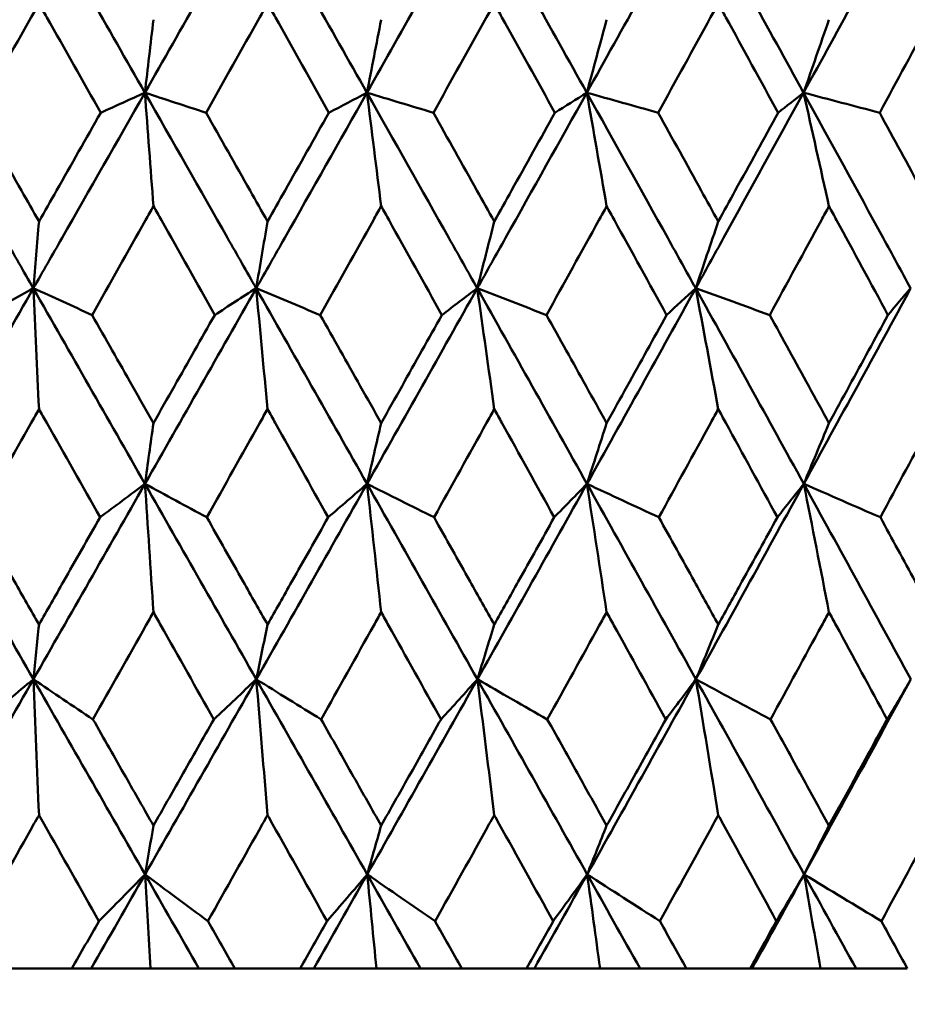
# Model space of a CAD drawing. Header units: millimetres. Extents: x 61 to 1929, y 482 to 2664.
# Tile 138 of 219: x 1017.72 to 1022.58, y 562.06 to 567.45. Entities that reach past the tile are written whole.
import ezdxf

# ---------------------------------------------------------------- set-up
doc = ezdxf.new("R2010")
doc.units = ezdxf.units.MM
doc.header["$LTSCALE"] = 10
doc.layers.add('Widoczne (ISO)', color=7, linetype='Continuous', lineweight=50)

msp = doc.modelspace()

# ---------------------------------------------------------------- linework, layer by layer
at = {"layer": 'Widoczne (ISO)'}
for p, q in [((1017.65, 562.2569), (1018.01, 562.2569)), ((1018.1154, 562.2569), (1018.01, 562.2569)), ((1018.4407, 562.2569), (1018.1154, 562.2569)), ((1018.7054, 562.2569), (1018.4407, 562.2569)), ((1018.9019, 562.2569), (1018.7054, 562.2569)), ((1018.9019, 562.2569), (1019.2597, 562.2569)), ((1019.3338, 562.2569), (1019.2597, 562.2569)), ((1019.6769, 562.2569), (1019.3338, 562.2569)), ((1019.9191, 562.2569), (1019.6769, 562.2569)), ((1020.1446, 562.2569), (1019.9191, 562.2569)), ((1020.1446, 562.2569), (1020.4988, 562.2569)), ((1020.5413, 562.2569), (1020.4988, 562.2569)), ((1020.9008, 562.2569), (1020.5413, 562.2569)), ((1021.1197, 562.2569), (1020.9008, 562.2569)), ((1021.3732, 562.2569), (1021.1197, 562.2569)), ((1021.3732, 562.2569), (1021.7225, 562.2569)), ((1021.7331, 562.2569), (1021.7225, 562.2569)), ((1022.1076, 562.2569), (1021.7331, 562.2569)), ((1022.3022, 562.2569), (1022.1076, 562.2569)), ((1022.5828, 562.2569), (1022.3022, 562.2569))]:
    msp.add_line(p, q, dxfattribs=at)
msp.add_circle((1016.5742, 532.2569), 50, dxfattribs=at)
for points in [[(1017.7987, 568.122), (1017.5948, 567.7653), (1017.3908, 567.4085), (1017.1868, 567.0518)], [(1017.7987, 568.122), (1018.0026, 567.7653), (1018.2063, 567.4085), (1018.4095, 567.0518)], [(1019.0183, 568.122), (1018.8157, 567.7653), (1018.6127, 567.4085), (1018.4095, 567.0518)], [(1019.0183, 568.122), (1019.2211, 567.7653), (1019.4234, 567.4085), (1019.625, 567.0518)], [(1020.2283, 568.122), (1020.0277, 567.7653), (1019.8266, 567.4085), (1019.625, 567.0518)], [(1020.2283, 568.122), (1020.4291, 567.7653), (1020.6292, 567.4085), (1020.8285, 567.0518)], [(1021.4239, 568.122), (1021.2261, 567.7653), (1021.0276, 567.4085), (1020.8285, 567.0518)], [(1021.4239, 568.122), (1021.6219, 567.7653), (1021.819, 567.4085), (1022.0152, 567.0518)], [(1022.6004, 568.122), (1022.4061, 567.7653), (1022.211, 567.4085), (1022.0152, 567.0518)], [(1018.4564, 567.4516), (1018.4408, 567.3181), (1018.4252, 567.1849), (1018.4095, 567.0518)], [(1019.7029, 567.4516), (1019.677, 567.3181), (1019.651, 567.1849), (1019.625, 567.0518)], [(1020.9371, 567.4516), (1020.9009, 567.3181), (1020.8647, 567.1849), (1020.8285, 567.0518)], [(1022.154, 567.4516), (1022.1078, 567.3181), (1022.0615, 567.1849), (1022.0152, 567.0518)], [(1018.4095, 567.0518), (1018.329, 567.0153), (1018.2484, 566.9788), (1018.1679, 566.9423)], [(1018.4564, 566.4306), (1018.4408, 566.6382), (1018.4252, 566.8453), (1018.4095, 567.0518)], [(1018.4095, 567.0518), (1018.5212, 567.0153), (1018.6328, 566.9788), (1018.7445, 566.9423)], [(1019.625, 567.0518), (1019.5556, 567.0153), (1019.4861, 566.9788), (1019.4165, 566.9423)], [(1019.7029, 566.4306), (1019.6771, 566.6382), (1019.6511, 566.8453), (1019.625, 567.0518)], [(1019.625, 567.0518), (1019.7462, 567.0153), (1019.8674, 566.9788), (1019.9886, 566.9423)], [(1020.8285, 567.0518), (1020.7703, 567.0153), (1020.7122, 566.9788), (1020.654, 566.9423)], [(1020.9371, 566.4306), (1020.901, 566.6382), (1020.8648, 566.8453), (1020.8285, 567.0518)], [(1020.8285, 567.0518), (1020.9587, 567.0153), (1021.089, 566.9788), (1021.2193, 566.9423)], [(1022.0152, 567.0518), (1021.9686, 567.0153), (1021.922, 566.9788), (1021.8754, 566.9423)], [(1022.154, 566.4306), (1022.1079, 566.6382), (1022.0616, 566.8453), (1022.0152, 567.0518)], [(1022.0152, 567.0518), (1022.154, 567.0153), (1022.2928, 566.9788), (1022.4316, 566.9423)], [(1017.83, 566.3468), (1017.8197, 566.2247), (1017.8093, 566.1027), (1017.7989, 565.981)], [(1019.0809, 566.3468), (1019.0602, 566.2247), (1019.0395, 566.1027), (1019.0187, 565.981)], [(1020.3219, 566.3468), (1020.2909, 566.2247), (1020.2599, 566.1027), (1020.2289, 565.981)], [(1021.548, 566.3468), (1021.5069, 566.2247), (1021.4658, 566.1027), (1021.4246, 565.981)], [(1017.7989, 565.981), (1017.5952, 565.6241), (1017.3911, 565.2672), (1017.1869, 564.9102)], [(1017.7989, 565.981), (1017.7123, 565.9323), (1017.6258, 565.8835), (1017.5392, 565.8348)], [(1017.83, 565.3196), (1017.8197, 565.5406), (1017.8093, 565.7611), (1017.7989, 565.981)], [(1017.7989, 565.981), (1017.9061, 565.9323), (1018.0133, 565.8835), (1018.1206, 565.8348)], [(1017.7989, 565.981), (1018.0027, 565.6241), (1018.2064, 565.2672), (1018.4099, 564.9102)], [(1019.0187, 565.981), (1018.8162, 565.6241), (1018.6133, 565.2672), (1018.4099, 564.9102)], [(1019.0187, 565.981), (1018.943, 565.9323), (1018.8674, 565.8835), (1018.7916, 565.8348)], [(1019.0809, 565.3196), (1019.0603, 565.5406), (1019.0395, 565.7611), (1019.0187, 565.981)], [(1019.0187, 565.981), (1019.1357, 565.9323), (1019.2526, 565.8835), (1019.3696, 565.8348)], [(1019.0187, 565.981), (1019.2213, 565.6241), (1019.4237, 565.2672), (1019.6256, 564.9102)], [(1020.2289, 565.981), (1020.0284, 565.6241), (1019.8273, 565.2672), (1019.6256, 564.9102)], [(1020.2289, 565.981), (1020.1644, 565.9323), (1020.0999, 565.8835), (1020.0353, 565.8348)], [(1020.3219, 565.3196), (1020.291, 565.5406), (1020.26, 565.7611), (1020.2289, 565.981)], [(1020.2289, 565.981), (1020.3551, 565.9323), (1020.4813, 565.8835), (1020.6076, 565.8348)], [(1020.2289, 565.981), (1020.4296, 565.6241), (1020.6297, 565.2672), (1020.8293, 564.9102)], [(1021.4246, 565.981), (1021.227, 565.6241), (1021.0286, 565.2672), (1020.8293, 564.9102)], [(1021.4246, 565.981), (1021.3716, 565.9323), (1021.3185, 565.8835), (1021.2654, 565.8348)], [(1021.548, 565.3196), (1021.5071, 565.5406), (1021.466, 565.7611), (1021.4246, 565.981)], [(1021.4246, 565.981), (1021.5596, 565.9323), (1021.6946, 565.8835), (1021.8296, 565.8348)], [(1021.4246, 565.981), (1021.6226, 565.6241), (1021.8198, 565.2672), (1022.0162, 564.9102)], [(1022.6012, 565.981), (1022.4073, 565.6241), (1022.2122, 565.2672), (1022.0162, 564.9102)], [(1022.6012, 565.981), (1022.5598, 565.9323), (1022.5184, 565.8835), (1022.4769, 565.8348)], [(1018.4564, 565.2426), (1018.4409, 565.1317), (1018.4254, 565.0209), (1018.4099, 564.9102)], [(1019.7029, 565.2426), (1019.6772, 565.1317), (1019.6514, 565.0209), (1019.6256, 564.9102)], [(1020.9371, 565.2426), (1020.9012, 565.1317), (1020.8653, 565.0209), (1020.8293, 564.9102)], [(1022.154, 565.2426), (1022.1081, 565.1317), (1022.0622, 565.0209), (1022.0162, 564.9102)], [(1017.1869, 564.9102), (1017.391, 564.5536), (1017.5951, 564.1969), (1017.7992, 563.8404)], [(1018.4099, 564.9102), (1018.2067, 564.5536), (1018.0031, 564.1969), (1017.7992, 563.8404)], [(1018.4099, 564.9102), (1018.328, 564.8493), (1018.246, 564.7883), (1018.164, 564.7273)], [(1018.4564, 564.2082), (1018.441, 564.4428), (1018.4255, 564.6768), (1018.4099, 564.9102)], [(1018.4099, 564.9102), (1018.5227, 564.8493), (1018.6355, 564.7883), (1018.7484, 564.7273)], [(1018.4099, 564.9102), (1018.6132, 564.5536), (1018.8164, 564.1969), (1019.0193, 563.8404)], [(1019.6256, 564.9102), (1019.4241, 564.5536), (1019.222, 564.1969), (1019.0193, 563.8404)], [(1019.6256, 564.9102), (1019.5547, 564.8493), (1019.4837, 564.7883), (1019.4127, 564.7273)], [(1019.7029, 564.2082), (1019.6773, 564.4428), (1019.6515, 564.6768), (1019.6256, 564.9102)], [(1019.6256, 564.9102), (1019.7479, 564.8493), (1019.8701, 564.7883), (1019.9924, 564.7273)], [(1019.6256, 564.9102), (1019.8274, 564.5536), (1020.0288, 564.1969), (1020.2298, 563.8404)], [(1020.8293, 564.9102), (1020.6302, 564.5536), (1020.4304, 564.1969), (1020.2298, 563.8404)], [(1020.8293, 564.9102), (1020.7697, 564.8493), (1020.71, 564.7883), (1020.6502, 564.7273)], [(1020.9371, 564.2082), (1020.9014, 564.4428), (1020.8654, 564.6768), (1020.8293, 564.9102)], [(1020.8293, 564.9102), (1020.9605, 564.8493), (1021.0918, 564.7883), (1021.223, 564.7273)], [(1020.8293, 564.9102), (1021.0288, 564.5536), (1021.2276, 564.1969), (1021.4258, 563.8404)], [(1022.0162, 564.9102), (1021.8204, 564.5536), (1021.6236, 564.1969), (1021.4258, 563.8404)], [(1022.0162, 564.9102), (1021.9681, 564.8493), (1021.9199, 564.7883), (1021.8716, 564.7273)], [(1022.154, 564.2082), (1022.1084, 564.4428), (1022.0624, 564.6768), (1022.0162, 564.9102)], [(1022.0162, 564.9102), (1022.1559, 564.8493), (1022.2956, 564.7883), (1022.4353, 564.7273)], [(1022.0162, 564.9102), (1022.2125, 564.5536), (1022.408, 564.1969), (1022.6027, 563.8404)], [(1017.83, 564.1399), (1017.8198, 564.0399), (1017.8095, 563.9401), (1017.7992, 563.8404)], [(1019.0809, 564.1399), (1019.0604, 564.0399), (1019.0398, 563.9401), (1019.0193, 563.8404)], [(1020.3219, 564.1399), (1020.2912, 564.0399), (1020.2605, 563.9401), (1020.2298, 563.8404)], [(1021.548, 564.1399), (1021.5073, 564.0399), (1021.4666, 563.9401), (1021.4258, 563.8404)], [(1017.7992, 563.8404), (1017.5955, 563.4842), (1017.3914, 563.1282), (1017.1871, 562.7723)], [(1017.7992, 563.8404), (1017.7109, 563.7672), (1017.6227, 563.694), (1017.5343, 563.6208)], [(1017.7992, 563.8404), (1017.9079, 563.7672), (1018.0167, 563.694), (1018.1255, 563.6208)], [(1017.7992, 563.8404), (1018.003, 563.4842), (1018.2068, 563.1282), (1018.4104, 562.7723)], [(1017.83, 563.0972), (1017.8198, 563.3456), (1017.8095, 563.5933), (1017.7992, 563.8404)], [(1019.0193, 563.8404), (1018.8169, 563.4842), (1018.6139, 563.1282), (1018.4104, 562.7723)], [(1019.0193, 563.8404), (1018.9419, 563.7672), (1018.8643, 563.694), (1018.7868, 563.6208)], [(1019.0193, 563.8404), (1019.1376, 563.7672), (1019.256, 563.694), (1019.3745, 563.6208)], [(1019.0193, 563.8404), (1019.222, 563.4842), (1019.4244, 563.1282), (1019.6265, 562.7723)], [(1019.0809, 563.0972), (1019.0605, 563.3456), (1019.04, 563.5933), (1019.0193, 563.8404)], [(1020.2298, 563.8404), (1020.0294, 563.4842), (1019.8283, 563.1282), (1019.6265, 562.7723)], [(1020.2298, 563.8404), (1020.1634, 563.7672), (1020.097, 563.694), (1020.0305, 563.6208)], [(1020.2298, 563.8404), (1020.3573, 563.7672), (1020.4848, 563.694), (1020.6124, 563.6208)], [(1020.2298, 563.8404), (1020.4305, 563.4842), (1020.6308, 563.1282), (1020.8306, 562.7723)], [(1020.3219, 563.0972), (1020.2913, 563.3456), (1020.2607, 563.5933), (1020.2298, 563.8404)], [(1021.4258, 563.8404), (1021.2283, 563.4842), (1021.0299, 563.1282), (1020.8306, 562.7723)], [(1021.4258, 563.8404), (1021.3708, 563.7672), (1021.3157, 563.694), (1021.2606, 563.6208)], [(1021.4258, 563.8404), (1021.562, 563.7672), (1021.6981, 563.694), (1021.8344, 563.6208)], [(1021.4258, 563.8404), (1021.6238, 563.4842), (1021.8212, 563.1282), (1022.0178, 562.7723)], [(1021.548, 563.0972), (1021.5075, 563.3456), (1021.4668, 563.5933), (1021.4258, 563.8404)], [(1022.6027, 563.8404), (1022.4088, 563.4842), (1022.2139, 563.1282), (1022.0178, 562.7723)], [(1022.6027, 563.8404), (1022.5593, 563.7672), (1022.5158, 563.694), (1022.4722, 563.6208)], [(1018.4564, 563.0395), (1018.4411, 562.9503), (1018.4258, 562.8613), (1018.4104, 562.7723)], [(1019.7029, 563.0395), (1019.6775, 562.9503), (1019.652, 562.8613), (1019.6265, 562.7723)], [(1020.9371, 563.0395), (1020.9016, 562.9503), (1020.8661, 562.8613), (1020.8306, 562.7723)], [(1022.154, 563.0395), (1022.1087, 562.9503), (1022.0633, 562.8613), (1022.0178, 562.7723)], [(1018.4104, 562.7723), (1018.3122, 562.6005), (1018.2138, 562.4286), (1018.1154, 562.2569)], [(1018.4104, 562.7723), (1018.3264, 562.687), (1018.2423, 562.6016), (1018.1581, 562.5162)], [(1018.4407, 562.2569), (1018.4307, 562.429), (1018.4206, 562.6008), (1018.4104, 562.7723)], [(1018.4104, 562.7723), (1018.525, 562.687), (1018.6396, 562.6016), (1018.7543, 562.5162)], [(1018.4104, 562.7723), (1018.5088, 562.6005), (1018.6071, 562.4286), (1018.7054, 562.2569)], [(1019.6265, 562.7723), (1019.5291, 562.6005), (1019.4315, 562.4286), (1019.3338, 562.2569)], [(1019.6265, 562.7723), (1019.5534, 562.687), (1019.4801, 562.6016), (1019.4068, 562.5162)], [(1019.6769, 562.2569), (1019.6602, 562.429), (1019.6434, 562.6008), (1019.6265, 562.7723)], [(1019.6265, 562.7723), (1019.7504, 562.687), (1019.8743, 562.6016), (1019.9983, 562.5162)], [(1019.6265, 562.7723), (1019.7241, 562.6005), (1019.8217, 562.4286), (1019.9191, 562.2569)], [(1020.8306, 562.7723), (1020.7343, 562.6005), (1020.6379, 562.4286), (1020.5413, 562.2569)], [(1020.8306, 562.7723), (1020.7686, 562.687), (1020.7065, 562.6016), (1020.6444, 562.5162)], [(1020.9008, 562.2569), (1020.8775, 562.429), (1020.8541, 562.6008), (1020.8306, 562.7723)], [(1020.8306, 562.7723), (1020.9633, 562.687), (1021.096, 562.6016), (1021.2288, 562.5162)], [(1020.8306, 562.7723), (1020.9271, 562.6005), (1021.0234, 562.4286), (1021.1197, 562.2569)], [(1022.0178, 562.7723), (1021.9232, 562.6005), (1021.8282, 562.4286), (1021.7331, 562.2569)], [(1022.0178, 562.7723), (1021.9673, 562.687), (1021.9166, 562.6016), (1021.8659, 562.5162)], [(1022.1076, 562.2569), (1022.0778, 562.429), (1022.0479, 562.6008), (1022.0178, 562.7723)], [(1022.0178, 562.7723), (1022.1588, 562.687), (1022.2999, 562.6016), (1022.441, 562.5162)], [(1022.0178, 562.7723), (1022.1128, 562.6005), (1022.2076, 562.4286), (1022.3022, 562.2569)]]:
    msp.add_open_spline(points, degree=3, dxfattribs=at)
for points, knots in [([(1017.83, 567.5403), (1017.8157, 567.5151), (1017.8014, 567.4898), (1017.6887, 567.2905), (1017.5903, 567.1164), (1017.4918, 566.9423)], [0.06686277, 0.06686277, 0.06686277, 0.06686277, 0.07557848, 0.07557848, 0.13558897, 0.13558897, 0.13558897, 0.13558897]), ([(1018.1679, 566.9423), (1018.0697, 567.1164), (1017.9714, 567.2904), (1017.8587, 567.4897), (1017.8444, 567.515), (1017.83, 567.5403)], [0.01556037, 0.01556037, 0.01556037, 0.01556037, 0.07555527, 0.07555527, 0.08428623, 0.08428623, 0.08428623, 0.08428623]), ([(1019.0809, 567.5403), (1019.0667, 567.5151), (1019.0525, 567.4898), (1018.9404, 567.2905), (1018.8425, 567.1164), (1018.7445, 566.9423)], [0.06686277, 0.06686277, 0.06686277, 0.06686277, 0.07557848, 0.07557848, 0.13558897, 0.13558897, 0.13558897, 0.13558897]), ([(1019.4165, 566.9423), (1019.319, 567.1164), (1019.2214, 567.2904), (1019.1094, 567.4897), (1019.0951, 567.515), (1019.0809, 567.5403)], [0.01556037, 0.01556037, 0.01556037, 0.01556037, 0.07555527, 0.07555527, 0.08428623, 0.08428623, 0.08428623, 0.08428623]), ([(1020.3219, 567.5403), (1020.3078, 567.5151), (1020.2937, 567.4898), (1020.1827, 567.2905), (1020.0857, 567.1164), (1019.9886, 566.9423)], [0.06686277, 0.06686277, 0.06686277, 0.06686277, 0.07557848, 0.07557848, 0.13558897, 0.13558897, 0.13558897, 0.13558897]), ([(1020.654, 566.9423), (1020.5575, 567.1164), (1020.4609, 567.2904), (1020.35, 567.4897), (1020.3359, 567.515), (1020.3219, 567.5403)], [0.01556037, 0.01556037, 0.01556037, 0.01556037, 0.07555527, 0.07555527, 0.08428623, 0.08428623, 0.08428623, 0.08428623]), ([(1021.548, 567.5403), (1021.5342, 567.5151), (1021.5203, 567.4898), (1021.4108, 567.2905), (1021.3151, 567.1164), (1021.2193, 566.9423)], [0.06686277, 0.06686277, 0.06686277, 0.06686277, 0.07557848, 0.07557848, 0.13558897, 0.13558897, 0.13558897, 0.13558897]), ([(1021.8754, 566.9423), (1021.7804, 567.1164), (1021.6851, 567.2904), (1021.5758, 567.4897), (1021.5619, 567.515), (1021.548, 567.5403)], [0.01556037, 0.01556037, 0.01556037, 0.01556037, 0.07555527, 0.07555527, 0.08428623, 0.08428623, 0.08428623, 0.08428623]), ([(1022.7546, 567.5403), (1022.7409, 567.5151), (1022.7273, 567.4898), (1022.6198, 567.2905), (1022.5258, 567.1164), (1022.4316, 566.9423)], [0.06686277, 0.06686277, 0.06686277, 0.06686277, 0.07557848, 0.07557848, 0.13558897, 0.13558897, 0.13558897, 0.13558897]), ([(1017.1868, 567.0518), (1017.3384, 566.7868), (1017.4899, 566.5218), (1017.6938, 566.1649), (1017.7464, 566.073), (1017.7989, 565.981)], [0.3692784, 0.3692784, 0.3692784, 0.3692784, 0.4608442, 0.4608442, 0.492629, 0.492629, 0.492629, 0.492629]), ([(1018.4095, 567.0518), (1018.2586, 566.7868), (1018.1075, 566.5218), (1017.9039, 566.1649), (1017.8514, 566.073), (1017.7989, 565.981)], [0.3692784, 0.3692784, 0.3692784, 0.3692784, 0.4608442, 0.4608442, 0.492629, 0.492629, 0.492629, 0.492629]), ([(1018.4095, 567.0518), (1018.5606, 566.7868), (1018.7114, 566.5218), (1018.9142, 566.1649), (1018.9665, 566.073), (1019.0187, 565.981)], [0.3692784, 0.3692784, 0.3692784, 0.3692784, 0.4608442, 0.4608442, 0.492629, 0.492629, 0.492629, 0.492629]), ([(1019.625, 567.0518), (1019.4753, 566.7868), (1019.3253, 566.5218), (1019.1231, 566.1649), (1019.0709, 566.073), (1019.0187, 565.981)], [0.3692784, 0.3692784, 0.3692784, 0.3692784, 0.4608442, 0.4608442, 0.492629, 0.492629, 0.492629, 0.492629]), ([(1019.625, 567.0518), (1019.7749, 566.7868), (1019.9244, 566.5218), (1020.1254, 566.1649), (1020.1772, 566.073), (1020.2289, 565.981)], [0.3692784, 0.3692784, 0.3692784, 0.3692784, 0.4608442, 0.4608442, 0.492629, 0.492629, 0.492629, 0.492629]), ([(1020.8285, 567.0518), (1020.6806, 566.7868), (1020.5323, 566.5218), (1020.3322, 566.1649), (1020.2805, 566.073), (1020.2289, 565.981)], [0.3692784, 0.3692784, 0.3692784, 0.3692784, 0.4608442, 0.4608442, 0.492629, 0.492629, 0.492629, 0.492629]), ([(1020.8285, 567.0518), (1020.9766, 566.7868), (1021.1242, 566.5218), (1021.3226, 566.1649), (1021.3736, 566.073), (1021.4246, 565.981)], [0.3692784, 0.3692784, 0.3692784, 0.3692784, 0.4608442, 0.4608442, 0.492629, 0.492629, 0.492629, 0.492629]), ([(1022.0152, 567.0518), (1021.8696, 566.7868), (1021.7236, 566.5218), (1021.5264, 566.1649), (1021.4756, 566.073), (1021.4246, 565.981)], [0.3692784, 0.3692784, 0.3692784, 0.3692784, 0.4608442, 0.4608442, 0.492629, 0.492629, 0.492629, 0.492629]), ([(1022.0152, 567.0518), (1022.1609, 566.7868), (1022.3061, 566.5218), (1022.501, 566.1649), (1022.5511, 566.073), (1022.6012, 565.981)], [0.3692784, 0.3692784, 0.3692784, 0.3692784, 0.4608442, 0.4608442, 0.492629, 0.492629, 0.492629, 0.492629]), ([(1017.4918, 566.9423), (1017.5725, 566.8004), (1017.6531, 566.6584), (1017.7659, 566.4599), (1017.7979, 566.4033), (1017.83, 566.3468)], [0.01259731, 0.01259731, 0.01259731, 0.01259731, 0.06159863, 0.06159863, 0.08110666, 0.08110666, 0.08110666, 0.08110666]), ([(1017.83, 566.3468), (1017.8621, 566.4033), (1017.8942, 566.4598), (1018.0068, 566.6583), (1018.0874, 566.8003), (1018.1679, 566.9423)], [0.04208868, 0.04208868, 0.04208868, 0.04208868, 0.06158988, 0.06158988, 0.11059803, 0.11059803, 0.11059803, 0.11059803]), ([(1018.7445, 566.9423), (1018.8248, 566.8004), (1018.905, 566.6584), (1019.0171, 566.4599), (1019.049, 566.4033), (1019.0809, 566.3468)], [0.01259731, 0.01259731, 0.01259731, 0.01259731, 0.06159863, 0.06159863, 0.08110666, 0.08110666, 0.08110666, 0.08110666]), ([(1019.0809, 566.3468), (1019.1128, 566.4033), (1019.1447, 566.4598), (1019.2566, 566.6583), (1019.3366, 566.8003), (1019.4165, 566.9423)], [0.04208868, 0.04208868, 0.04208868, 0.04208868, 0.06158988, 0.06158988, 0.11059803, 0.11059803, 0.11059803, 0.11059803]), ([(1019.9886, 566.9423), (1020.0682, 566.8004), (1020.1477, 566.6584), (1020.2587, 566.4599), (1020.2903, 566.4033), (1020.3219, 566.3468)], [0.01259731, 0.01259731, 0.01259731, 0.01259731, 0.06159863, 0.06159863, 0.08110666, 0.08110666, 0.08110666, 0.08110666]), ([(1020.3219, 566.3468), (1020.3534, 566.4033), (1020.385, 566.4598), (1020.4958, 566.6583), (1020.5749, 566.8003), (1020.654, 566.9423)], [0.04208868, 0.04208868, 0.04208868, 0.04208868, 0.06158988, 0.06158988, 0.11059803, 0.11059803, 0.11059803, 0.11059803]), ([(1021.2193, 566.9423), (1021.2978, 566.8004), (1021.3762, 566.6584), (1021.4857, 566.4599), (1021.5169, 566.4033), (1021.548, 566.3468)], [0.01259731, 0.01259731, 0.01259731, 0.01259731, 0.06159863, 0.06159863, 0.08110666, 0.08110666, 0.08110666, 0.08110666]), ([(1021.548, 566.3468), (1021.5792, 566.4033), (1021.6103, 566.4598), (1021.7195, 566.6583), (1021.7975, 566.8003), (1021.8754, 566.9423)], [0.04208868, 0.04208868, 0.04208868, 0.04208868, 0.06158988, 0.06158988, 0.11059803, 0.11059803, 0.11059803, 0.11059803]), ([(1022.4316, 566.9423), (1022.5088, 566.8004), (1022.5858, 566.6584), (1022.6934, 566.4599), (1022.724, 566.4033), (1022.7546, 566.3468)], [0.01259731, 0.01259731, 0.01259731, 0.01259731, 0.06159863, 0.06159863, 0.08110666, 0.08110666, 0.08110666, 0.08110666]), ([(1018.4564, 566.4306), (1018.442, 566.4051), (1018.4276, 566.3795), (1018.3157, 566.1809), (1018.2182, 566.0079), (1018.1206, 565.8348)], [0.07138254, 0.07138254, 0.07138254, 0.07138254, 0.08018544, 0.08018544, 0.13983561, 0.13983561, 0.13983561, 0.13983561]), ([(1018.7916, 565.8348), (1018.6944, 566.0078), (1018.5971, 566.1808), (1018.4852, 566.3794), (1018.4708, 566.405), (1018.4564, 566.4306)], [0.02053386, 0.02053386, 0.02053386, 0.02053386, 0.08016461, 0.08016461, 0.08898694, 0.08898694, 0.08898694, 0.08898694]), ([(1019.7029, 566.4306), (1019.6886, 566.4051), (1019.6744, 566.3795), (1019.5634, 566.1809), (1019.4665, 566.0079), (1019.3696, 565.8348)], [0.07138254, 0.07138254, 0.07138254, 0.07138254, 0.08018544, 0.08018544, 0.13983561, 0.13983561, 0.13983561, 0.13983561]), ([(1020.0353, 565.8348), (1019.939, 566.0078), (1019.8425, 566.1808), (1019.7315, 566.3794), (1019.7172, 566.405), (1019.7029, 566.4306)], [0.02053386, 0.02053386, 0.02053386, 0.02053386, 0.08016461, 0.08016461, 0.08898694, 0.08898694, 0.08898694, 0.08898694]), ([(1020.9371, 566.4306), (1020.923, 566.4051), (1020.9089, 566.3795), (1020.7992, 566.1809), (1020.7034, 566.0079), (1020.6076, 565.8348)], [0.07138254, 0.07138254, 0.07138254, 0.07138254, 0.08018544, 0.08018544, 0.13983561, 0.13983561, 0.13983561, 0.13983561]), ([(1021.2654, 565.8348), (1021.1703, 566.0078), (1021.075, 566.1808), (1020.9654, 566.3794), (1020.9512, 566.405), (1020.9371, 566.4306)], [0.02053386, 0.02053386, 0.02053386, 0.02053386, 0.08016461, 0.08016461, 0.08898694, 0.08898694, 0.08898694, 0.08898694]), ([(1022.154, 566.4306), (1022.1402, 566.4051), (1022.1263, 566.3795), (1022.0183, 566.1809), (1021.9241, 566.0079), (1021.8296, 565.8348)], [0.07138254, 0.07138254, 0.07138254, 0.07138254, 0.08018544, 0.08018544, 0.13983561, 0.13983561, 0.13983561, 0.13983561]), ([(1022.4769, 565.8348), (1022.3834, 566.0078), (1022.2897, 566.1808), (1022.1819, 566.3794), (1022.168, 566.405), (1022.154, 566.4306)], [0.02053386, 0.02053386, 0.02053386, 0.02053386, 0.08016461, 0.08016461, 0.08898694, 0.08898694, 0.08898694, 0.08898694]), ([(1018.1206, 565.8348), (1018.1942, 565.7051), (1018.2678, 565.5754), (1018.3797, 565.378), (1018.418, 565.3103), (1018.4564, 565.2426)], [0.01681985, 0.01681985, 0.01681985, 0.01681985, 0.06159108, 0.06159108, 0.08495433, 0.08495433, 0.08495433, 0.08495433]), ([(1018.4564, 565.2426), (1018.4947, 565.3103), (1018.5331, 565.378), (1018.6449, 565.5753), (1018.7183, 565.7051), (1018.7916, 565.8348)], [0.03825175, 0.03825175, 0.03825175, 0.03825175, 0.06160817, 0.06160817, 0.10638617, 0.10638617, 0.10638617, 0.10638617]), ([(1019.3696, 565.8348), (1019.4427, 565.7051), (1019.5157, 565.5754), (1019.6268, 565.378), (1019.6649, 565.3103), (1019.7029, 565.2426)], [0.01681985, 0.01681985, 0.01681985, 0.01681985, 0.06159108, 0.06159108, 0.08495433, 0.08495433, 0.08495433, 0.08495433]), ([(1019.7029, 565.2426), (1019.741, 565.3103), (1019.779, 565.378), (1019.8898, 565.5753), (1019.9626, 565.7051), (1020.0353, 565.8348)], [0.03825175, 0.03825175, 0.03825175, 0.03825175, 0.06160817, 0.06160817, 0.10638617, 0.10638617, 0.10638617, 0.10638617]), ([(1020.6076, 565.8348), (1020.6799, 565.7051), (1020.7521, 565.5754), (1020.8619, 565.378), (1020.8995, 565.3103), (1020.9371, 565.2426)], [0.01681985, 0.01681985, 0.01681985, 0.01681985, 0.06159108, 0.06159108, 0.08495433, 0.08495433, 0.08495433, 0.08495433]), ([(1020.9371, 565.2426), (1020.9747, 565.3103), (1021.0122, 565.378), (1021.1217, 565.5753), (1021.1936, 565.7051), (1021.2654, 565.8348)], [0.03825175, 0.03825175, 0.03825175, 0.03825175, 0.06160817, 0.06160817, 0.10638617, 0.10638617, 0.10638617, 0.10638617]), ([(1021.8296, 565.8348), (1021.9008, 565.7051), (1021.972, 565.5754), (1022.08, 565.378), (1022.117, 565.3103), (1022.154, 565.2426)], [0.01681985, 0.01681985, 0.01681985, 0.01681985, 0.06159108, 0.06159108, 0.08495433, 0.08495433, 0.08495433, 0.08495433]), ([(1022.154, 565.2426), (1022.191, 565.3103), (1022.228, 565.378), (1022.3357, 565.5753), (1022.4064, 565.7051), (1022.4769, 565.8348)], [0.03825175, 0.03825175, 0.03825175, 0.03825175, 0.06160817, 0.06160817, 0.10638617, 0.10638617, 0.10638617, 0.10638617]), ([(1017.83, 565.3196), (1017.8158, 565.2945), (1017.8016, 565.2693), (1017.6902, 565.0719), (1017.593, 564.8996), (1017.4957, 564.7273)], [0.07597559, 0.07597559, 0.07597559, 0.07597559, 0.08464777, 0.08464777, 0.14401425, 0.14401425, 0.14401425, 0.14401425]), ([(1018.164, 564.7273), (1018.067, 564.8995), (1017.9699, 565.0717), (1017.8585, 565.2692), (1017.8443, 565.2944), (1017.83, 565.3196)], [0.02530969, 0.02530969, 0.02530969, 0.02530969, 0.08465152, 0.08465152, 0.09334823, 0.09334823, 0.09334823, 0.09334823]), ([(1019.0809, 565.3196), (1019.0668, 565.2945), (1019.0527, 565.2693), (1018.9419, 565.0719), (1018.8452, 564.8996), (1018.7484, 564.7273)], [0.07597559, 0.07597559, 0.07597559, 0.07597559, 0.08464777, 0.08464777, 0.14401425, 0.14401425, 0.14401425, 0.14401425]), ([(1019.4127, 564.7273), (1019.3164, 564.8995), (1019.2199, 565.0717), (1019.1092, 565.2692), (1019.095, 565.2944), (1019.0809, 565.3196)], [0.02530969, 0.02530969, 0.02530969, 0.02530969, 0.08465152, 0.08465152, 0.09334823, 0.09334823, 0.09334823, 0.09334823]), ([(1020.3219, 565.3196), (1020.3079, 565.2945), (1020.2939, 565.2693), (1020.1842, 565.0719), (1020.0884, 564.8996), (1019.9924, 564.7273)], [0.07597559, 0.07597559, 0.07597559, 0.07597559, 0.08464777, 0.08464777, 0.14401425, 0.14401425, 0.14401425, 0.14401425]), ([(1020.6502, 564.7273), (1020.5549, 564.8995), (1020.4595, 565.0717), (1020.3499, 565.2692), (1020.3359, 565.2944), (1020.3219, 565.3196)], [0.02530969, 0.02530969, 0.02530969, 0.02530969, 0.08465152, 0.08465152, 0.09334823, 0.09334823, 0.09334823, 0.09334823]), ([(1021.548, 565.3196), (1021.5342, 565.2945), (1021.5205, 565.2693), (1021.4123, 565.0719), (1021.3177, 564.8996), (1021.223, 564.7273)], [0.07597559, 0.07597559, 0.07597559, 0.07597559, 0.08464777, 0.08464777, 0.14401425, 0.14401425, 0.14401425, 0.14401425]), ([(1021.8716, 564.7273), (1021.7778, 564.8995), (1021.6837, 565.0717), (1021.5757, 565.2692), (1021.5618, 565.2944), (1021.548, 565.3196)], [0.02530969, 0.02530969, 0.02530969, 0.02530969, 0.08465152, 0.08465152, 0.09334823, 0.09334823, 0.09334823, 0.09334823]), ([(1022.7546, 565.3196), (1022.741, 565.2945), (1022.7275, 565.2693), (1022.6213, 565.0719), (1022.5284, 564.8996), (1022.4353, 564.7273)], [0.07597559, 0.07597559, 0.07597559, 0.07597559, 0.08464777, 0.08464777, 0.14401425, 0.14401425, 0.14401425, 0.14401425]), ([(1017.4957, 564.7273), (1017.5625, 564.61), (1017.6293, 564.4926), (1017.7407, 564.2968), (1017.7854, 564.2184), (1017.83, 564.1399)], [0.02104899, 0.02104899, 0.02104899, 0.02104899, 0.0615671, 0.0615671, 0.08866561, 0.08866561, 0.08866561, 0.08866561]), ([(1017.83, 564.1399), (1017.8747, 564.2183), (1017.9193, 564.2968), (1018.0307, 564.4926), (1018.0974, 564.61), (1018.164, 564.7273)], [0.03448054, 0.03448054, 0.03448054, 0.03448054, 0.06157222, 0.06157222, 0.10209717, 0.10209717, 0.10209717, 0.10209717]), ([(1018.7484, 564.7273), (1018.8148, 564.61), (1018.8813, 564.4926), (1018.9921, 564.2968), (1019.0365, 564.2184), (1019.0809, 564.1399)], [0.02104899, 0.02104899, 0.02104899, 0.02104899, 0.0615671, 0.0615671, 0.08866561, 0.08866561, 0.08866561, 0.08866561]), ([(1019.0809, 564.1399), (1019.1253, 564.2183), (1019.1696, 564.2968), (1019.2803, 564.4926), (1019.3465, 564.61), (1019.4127, 564.7273)], [0.03448054, 0.03448054, 0.03448054, 0.03448054, 0.06157222, 0.06157222, 0.10209717, 0.10209717, 0.10209717, 0.10209717]), ([(1019.9924, 564.7273), (1020.0583, 564.61), (1020.1241, 564.4926), (1020.2339, 564.2968), (1020.2779, 564.2184), (1020.3219, 564.1399)], [0.02104899, 0.02104899, 0.02104899, 0.02104899, 0.0615671, 0.0615671, 0.08866561, 0.08866561, 0.08866561, 0.08866561]), ([(1020.3219, 564.1399), (1020.3658, 564.2183), (1020.4097, 564.2968), (1020.5192, 564.4926), (1020.5848, 564.61), (1020.6502, 564.7273)], [0.03448054, 0.03448054, 0.03448054, 0.03448054, 0.06157222, 0.06157222, 0.10209717, 0.10209717, 0.10209717, 0.10209717]), ([(1021.223, 564.7273), (1021.288, 564.61), (1021.353, 564.4926), (1021.4613, 564.2968), (1021.5047, 564.2184), (1021.548, 564.1399)], [0.02104899, 0.02104899, 0.02104899, 0.02104899, 0.0615671, 0.0615671, 0.08866561, 0.08866561, 0.08866561, 0.08866561]), ([(1021.548, 564.1399), (1021.5914, 564.2183), (1021.6346, 564.2968), (1021.7426, 564.4926), (1021.8072, 564.61), (1021.8716, 564.7273)], [0.03448054, 0.03448054, 0.03448054, 0.03448054, 0.06157222, 0.06157222, 0.10209717, 0.10209717, 0.10209717, 0.10209717]), ([(1022.4353, 564.7273), (1022.4992, 564.61), (1022.563, 564.4926), (1022.6694, 564.2968), (1022.712, 564.2184), (1022.7546, 564.1399)], [0.02104899, 0.02104899, 0.02104899, 0.02104899, 0.0615671, 0.0615671, 0.08866561, 0.08866561, 0.08866561, 0.08866561]), ([(1018.4564, 564.2082), (1018.4428, 564.184), (1018.4292, 564.1599), (1018.319, 563.9641), (1018.2223, 563.7924), (1018.1255, 563.6208)], [0.0806421, 0.0806421, 0.0806421, 0.0806421, 0.08897282, 0.08897282, 0.14811965, 0.14811965, 0.14811965, 0.14811965]), ([(1018.7868, 563.6208), (1018.6904, 563.7923), (1018.5939, 563.9639), (1018.4837, 564.1597), (1018.47, 564.1839), (1018.4564, 564.2082)], [0.02983351, 0.02983351, 0.02983351, 0.02983351, 0.0889495, 0.0889495, 0.09731113, 0.09731113, 0.09731113, 0.09731113]), ([(1019.7029, 564.2082), (1019.6894, 564.184), (1019.6759, 564.1599), (1019.5665, 563.9641), (1019.4706, 563.7924), (1019.3745, 563.6208)], [0.0806421, 0.0806421, 0.0806421, 0.0806421, 0.08897282, 0.08897282, 0.14811965, 0.14811965, 0.14811965, 0.14811965]), ([(1020.0305, 563.6208), (1019.935, 563.7923), (1019.8393, 563.9639), (1019.73, 564.1597), (1019.7165, 564.1839), (1019.7029, 564.2082)], [0.02983351, 0.02983351, 0.02983351, 0.02983351, 0.0889495, 0.0889495, 0.09731113, 0.09731113, 0.09731113, 0.09731113]), ([(1020.9371, 564.2082), (1020.9238, 564.184), (1020.9104, 564.1599), (1020.8023, 563.9641), (1020.7074, 563.7924), (1020.6124, 563.6208)], [0.0806421, 0.0806421, 0.0806421, 0.0806421, 0.08897282, 0.08897282, 0.14811965, 0.14811965, 0.14811965, 0.14811965]), ([(1021.2606, 563.6208), (1021.1663, 563.7923), (1021.0718, 563.9639), (1020.9639, 564.1597), (1020.9505, 564.1839), (1020.9371, 564.2082)], [0.02983351, 0.02983351, 0.02983351, 0.02983351, 0.0889495, 0.0889495, 0.09731113, 0.09731113, 0.09731113, 0.09731113]), ([(1022.154, 564.2082), (1022.1409, 564.184), (1022.1278, 564.1599), (1022.0214, 563.9641), (1021.928, 563.7924), (1021.8344, 563.6208)], [0.0806421, 0.0806421, 0.0806421, 0.0806421, 0.08897282, 0.08897282, 0.14811965, 0.14811965, 0.14811965, 0.14811965]), ([(1022.4722, 563.6208), (1022.3795, 563.7923), (1022.2866, 563.9639), (1022.1804, 564.1597), (1022.1672, 564.1839), (1022.154, 564.2082)], [0.02983351, 0.02983351, 0.02983351, 0.02983351, 0.0889495, 0.0889495, 0.09731113, 0.09731113, 0.09731113, 0.09731113]), ([(1018.1255, 563.6208), (1018.1852, 563.516), (1018.2449, 563.4111), (1018.3552, 563.2173), (1018.4058, 563.1284), (1018.4564, 563.0395)], [0.02528165, 0.02528165, 0.02528165, 0.02528165, 0.06150593, 0.06150593, 0.09223152, 0.09223152, 0.09223152, 0.09223152]), ([(1018.4564, 563.0395), (1018.507, 563.1284), (1018.5576, 563.2173), (1018.6677, 563.4111), (1018.7273, 563.5159), (1018.7868, 563.6208)], [0.03078053, 0.03078053, 0.03078053, 0.03078053, 0.06149921, 0.06149921, 0.09773041, 0.09773041, 0.09773041, 0.09773041]), ([(1019.3745, 563.6208), (1019.4337, 563.516), (1019.493, 563.4111), (1019.6025, 563.2173), (1019.6527, 563.1284), (1019.7029, 563.0395)], [0.02528165, 0.02528165, 0.02528165, 0.02528165, 0.06150593, 0.06150593, 0.09223152, 0.09223152, 0.09223152, 0.09223152]), ([(1019.7029, 563.0395), (1019.7531, 563.1284), (1019.8033, 563.2173), (1019.9125, 563.4111), (1019.9715, 563.5159), (1020.0305, 563.6208)], [0.03078053, 0.03078053, 0.03078053, 0.03078053, 0.06149921, 0.06149921, 0.09773041, 0.09773041, 0.09773041, 0.09773041]), ([(1020.6124, 563.6208), (1020.671, 563.516), (1020.7296, 563.4111), (1020.8378, 563.2173), (1020.8875, 563.1284), (1020.9371, 563.0395)], [0.02528165, 0.02528165, 0.02528165, 0.02528165, 0.06150593, 0.06150593, 0.09223152, 0.09223152, 0.09223152, 0.09223152]), ([(1020.9371, 563.0395), (1020.9867, 563.1284), (1021.0362, 563.2173), (1021.1441, 563.4111), (1021.2024, 563.5159), (1021.2606, 563.6208)], [0.03078053, 0.03078053, 0.03078053, 0.03078053, 0.06149921, 0.06149921, 0.09773041, 0.09773041, 0.09773041, 0.09773041]), ([(1021.8344, 563.6208), (1021.8921, 563.516), (1021.9498, 563.4111), (1022.0564, 563.2173), (1022.1052, 563.1284), (1022.154, 563.0395)], [0.02528165, 0.02528165, 0.02528165, 0.02528165, 0.06150593, 0.06150593, 0.09223152, 0.09223152, 0.09223152, 0.09223152]), ([(1022.154, 563.0395), (1022.2029, 563.1284), (1022.2516, 563.2173), (1022.3577, 563.4111), (1022.415, 563.5159), (1022.4722, 563.6208)], [0.03078053, 0.03078053, 0.03078053, 0.03078053, 0.06149921, 0.06149921, 0.09773041, 0.09773041, 0.09773041, 0.09773041]), ([(1017.83, 563.0972), (1017.8209, 563.081), (1017.8117, 563.0647), (1017.7023, 562.871), (1017.602, 562.6936), (1017.5017, 562.5162)], [0.0853813, 0.0853813, 0.0853813, 0.0853813, 0.09097809, 0.09097809, 0.15214536, 0.15214536, 0.15214536, 0.15214536]), ([(1018.1581, 562.5162), (1018.058, 562.6935), (1017.9579, 562.8708), (1017.8485, 563.0645), (1017.8393, 563.0809), (1017.83, 563.0972)], [0.0297954, 0.0297954, 0.0297954, 0.0297954, 0.09092493, 0.09092493, 0.09655955, 0.09655955, 0.09655955, 0.09655955]), ([(1019.0809, 563.0972), (1019.0718, 563.081), (1019.0627, 563.0647), (1018.9539, 562.871), (1018.8542, 562.6936), (1018.7543, 562.5162)], [0.0853813, 0.0853813, 0.0853813, 0.0853813, 0.09097809, 0.09097809, 0.15214536, 0.15214536, 0.15214536, 0.15214536]), ([(1019.4068, 562.5162), (1019.3074, 562.6935), (1019.208, 562.8708), (1019.0992, 563.0645), (1019.0901, 563.0809), (1019.0809, 563.0972)], [0.0297954, 0.0297954, 0.0297954, 0.0297954, 0.09092493, 0.09092493, 0.09655955, 0.09655955, 0.09655955, 0.09655955]), ([(1020.3219, 563.0972), (1020.3128, 563.081), (1020.3038, 563.0647), (1020.1961, 562.871), (1020.0973, 562.6936), (1019.9983, 562.5162)], [0.0853813, 0.0853813, 0.0853813, 0.0853813, 0.09097809, 0.09097809, 0.15214536, 0.15214536, 0.15214536, 0.15214536]), ([(1020.6444, 562.5162), (1020.5461, 562.6935), (1020.4476, 562.8708), (1020.34, 563.0645), (1020.3309, 563.0809), (1020.3219, 563.0972)], [0.0297954, 0.0297954, 0.0297954, 0.0297954, 0.09092493, 0.09092493, 0.09655955, 0.09655955, 0.09655955, 0.09655955]), ([(1021.548, 563.0972), (1021.5391, 563.081), (1021.5302, 563.0647), (1021.424, 562.871), (1021.3265, 562.6936), (1021.2288, 562.5162)], [0.0853813, 0.0853813, 0.0853813, 0.0853813, 0.09097809, 0.09097809, 0.15214536, 0.15214536, 0.15214536, 0.15214536]), ([(1021.8659, 562.5162), (1021.769, 562.6935), (1021.6721, 562.8708), (1021.5659, 563.0645), (1021.557, 563.0809), (1021.548, 563.0972)], [0.0297954, 0.0297954, 0.0297954, 0.0297954, 0.09092493, 0.09092493, 0.09655955, 0.09655955, 0.09655955, 0.09655955]), ([(1022.7546, 563.0972), (1022.7458, 563.081), (1022.7371, 563.0647), (1022.6328, 562.871), (1022.537, 562.6936), (1022.441, 562.5162)], [0.0853813, 0.0853813, 0.0853813, 0.0853813, 0.09097809, 0.09097809, 0.15214536, 0.15214536, 0.15214536, 0.15214536]), ([(1018.01, 562.2569), (1018.059, 562.3428), (1018.1081, 562.4287), (1018.1575, 562.5151), (1018.1578, 562.5156), (1018.1581, 562.5162)], [0, 0, 0, 0, 0.02969567, 0.02969567, 0.02988021, 0.02988021, 0.02988021, 0.02988021]), ([(1018.7543, 562.5162), (1018.7546, 562.5156), (1018.7549, 562.5151), (1018.8041, 562.4287), (1018.853, 562.3428), (1018.9019, 562.2569)], [0.02951568, 0.02951568, 0.02951568, 0.02951568, 0.02969929, 0.02969929, 0.05939589, 0.05939589, 0.05939589, 0.05939589]), ([(1019.2597, 562.2569), (1019.3085, 562.3428), (1019.3572, 562.4287), (1019.4062, 562.5151), (1019.4065, 562.5156), (1019.4068, 562.5162)], [0, 0, 0, 0, 0.02969567, 0.02969567, 0.02988021, 0.02988021, 0.02988021, 0.02988021]), ([(1019.9983, 562.5162), (1019.9986, 562.5156), (1019.9989, 562.5151), (1020.0477, 562.4287), (1020.0961, 562.3428), (1020.1446, 562.2569)], [0.02951568, 0.02951568, 0.02951568, 0.02951568, 0.02969929, 0.02969929, 0.05939589, 0.05939589, 0.05939589, 0.05939589]), ([(1020.4988, 562.2569), (1020.5471, 562.3428), (1020.5953, 562.4287), (1020.6438, 562.5151), (1020.6441, 562.5156), (1020.6444, 562.5162)], [0, 0, 0, 0, 0.02969567, 0.02969567, 0.02988021, 0.02988021, 0.02988021, 0.02988021]), ([(1021.2288, 562.5162), (1021.2291, 562.5156), (1021.2294, 562.5151), (1021.2776, 562.4287), (1021.3254, 562.3428), (1021.3732, 562.2569)], [0.02951568, 0.02951568, 0.02951568, 0.02951568, 0.02969929, 0.02969929, 0.05939589, 0.05939589, 0.05939589, 0.05939589]), ([(1021.7225, 562.2569), (1021.77, 562.3428), (1021.8175, 562.4287), (1021.8653, 562.5151), (1021.8656, 562.5156), (1021.8659, 562.5162)], [0, 0, 0, 0, 0.02969567, 0.02969567, 0.02988021, 0.02988021, 0.02988021, 0.02988021]), ([(1022.441, 562.5162), (1022.4413, 562.5156), (1022.4416, 562.5151), (1022.4889, 562.4287), (1022.5359, 562.3428), (1022.5828, 562.2569)], [0.02951568, 0.02951568, 0.02951568, 0.02951568, 0.02969929, 0.02969929, 0.05939589, 0.05939589, 0.05939589, 0.05939589])]:
    msp.add_open_spline(points, degree=3, knots=knots, dxfattribs=at)

doc.saveas('drawing.dxf')
